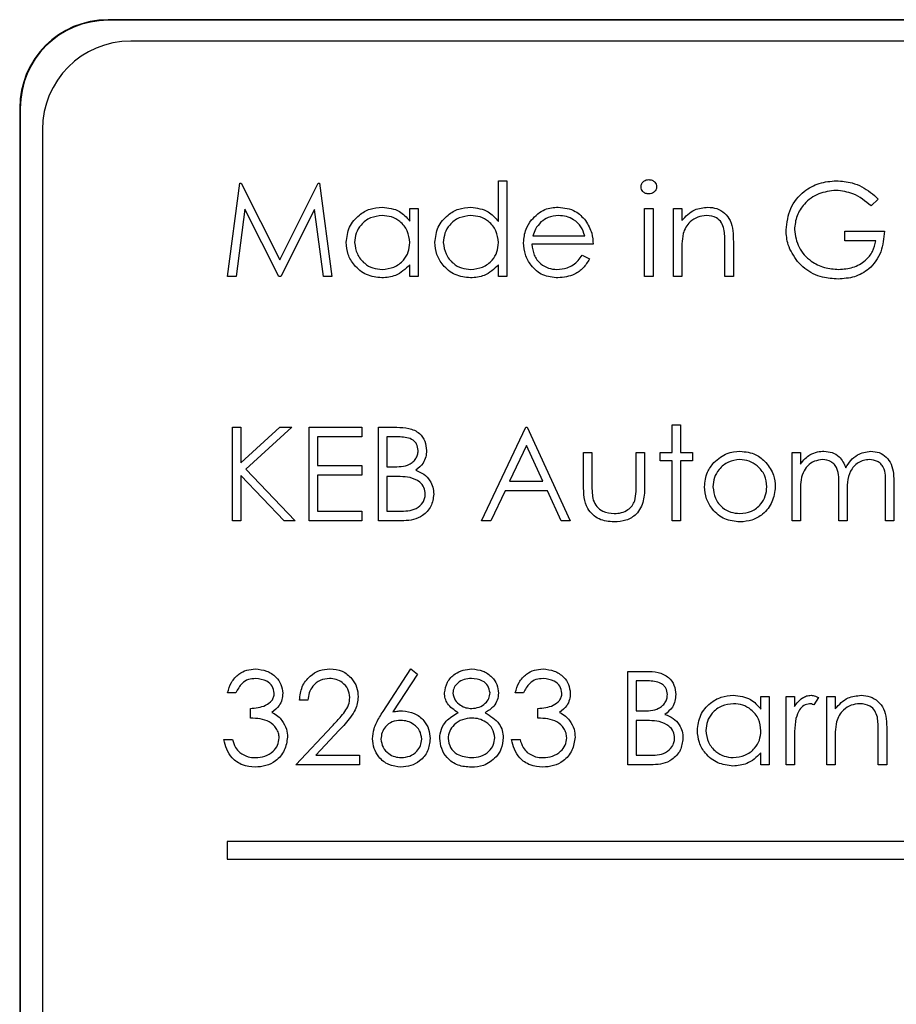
# Paper-space layout 'Blatt3' of a CAD drawing. Header units: millimetres. Extents: x 5 to 418, y 2 to 292.
# Tile 33 of 54: x 111.7 to 114.18, y 186.17 to 188.96. Entities that reach past the tile are written whole.
import ezdxf

# ---------------------------------------------------------------- set-up
doc = ezdxf.new("R2010")
doc.units = ezdxf.units.MM

psp = doc.layouts.new('Blatt3')

# ---------------------------------------------------------------- linework, layer by layer
at = {"color": 7, "linetype": 'Continuous', "lineweight": 25}
for p, q in [((124.5741, 188.9623), (111.9491, 188.9623)), ((124.5741, 188.9606), (111.9491, 188.9606)), ((124.5133, 188.9016), (112.0133, 188.9016)), ((111.6991, 188.7123), (111.6991, 178.5873)), ((111.7008, 188.7123), (111.7008, 178.5873)), ((111.7633, 188.6516), (111.7633, 178.6516)), ((112.2875, 188.2349), (112.3224, 188.4995)), ((112.3224, 188.4995), (112.3258, 188.4995)), ((112.3258, 188.4995), (112.435, 188.2824)), ((112.435, 188.2824), (112.544, 188.4995)), ((112.544, 188.4995), (112.5475, 188.4995)), ((112.5475, 188.4995), (112.5826, 188.2349)), ((113.0541, 188.3908), (113.0541, 188.5062)), ((113.0541, 188.5062), (113.0778, 188.5062)), ((113.0778, 188.5062), (113.0778, 188.2349)), ((114.1294, 188.4543), (114.109, 188.435)), ((112.3367, 188.4257), (112.3114, 188.2349)), ((112.4326, 188.2349), (112.3367, 188.4257)), ((112.5334, 188.4253), (112.4379, 188.2349)), ((112.5587, 188.2349), (112.5334, 188.4253)), ((112.8031, 188.3924), (112.8031, 188.4282)), ((112.8031, 188.4282), (112.8268, 188.4282)), ((112.8268, 188.4282), (112.8268, 188.2349)), ((113.4679, 188.4282), (113.4917, 188.4282)), ((113.4679, 188.2349), (113.4679, 188.4282)), ((113.4917, 188.4282), (113.4917, 188.2349)), ((113.5493, 188.4282), (113.5731, 188.4282)), ((113.5493, 188.2349), (113.5493, 188.4282)), ((113.5731, 188.4282), (113.5731, 188.3934)), ((114.0344, 188.3638), (114.1464, 188.3638)), ((114.0344, 188.3366), (114.0344, 188.3638)), ((113.3221, 188.3265), (113.1491, 188.3265)), ((113.1516, 188.3502), (113.2983, 188.3502)), ((113.6952, 188.2349), (113.6952, 188.3258)), ((113.719, 188.3336), (113.719, 188.2349)), ((114.1226, 188.3366), (114.0344, 188.3366)), ((113.5731, 188.3048), (113.5731, 188.2349)), ((113.2908, 188.2959), (113.3119, 188.2849)), ((112.8031, 188.2349), (112.8031, 188.2683)), ((113.0541, 188.2349), (113.0541, 188.2683)), ((112.3114, 188.2349), (112.2875, 188.2349)), ((112.4379, 188.2349), (112.4326, 188.2349)), ((112.5826, 188.2349), (112.5587, 188.2349)), ((112.8268, 188.2349), (112.8031, 188.2349)), ((113.0778, 188.2349), (113.0541, 188.2349)), ((113.4917, 188.2349), (113.4679, 188.2349)), ((113.5731, 188.2349), (113.5493, 188.2349)), ((113.719, 188.2349), (113.6952, 188.2349)), ((112.3011, 187.8085), (112.3248, 187.8085)), ((112.3011, 187.5439), (112.3011, 187.8085)), ((112.3248, 187.8085), (112.3248, 187.7077)), ((112.3248, 187.7077), (112.4351, 187.8085)), ((112.469, 187.8085), (112.339, 187.6898)), ((112.4351, 187.8085), (112.469, 187.8085)), ((112.5181, 187.5439), (112.5181, 187.8085)), ((112.5181, 187.8085), (112.6674, 187.8085)), ((112.6674, 187.8085), (112.6674, 187.7814)), ((112.7149, 187.5439), (112.7149, 187.8085)), ((112.7149, 187.8085), (112.7665, 187.8085)), ((113.0066, 187.5439), (113.1321, 187.8085)), ((113.1321, 187.8085), (113.1355, 187.8085)), ((113.1355, 187.8085), (113.2576, 187.5439)), ((113.546, 187.8153), (113.5697, 187.8153)), ((113.546, 187.7373), (113.546, 187.8153)), ((113.5697, 187.8153), (113.5697, 187.7373)), ((112.6674, 187.7814), (112.5419, 187.7814)), ((112.5419, 187.7814), (112.5419, 187.6999)), ((112.7709, 187.7814), (112.7386, 187.7814)), ((112.7386, 187.7814), (112.7386, 187.6965)), ((113.1335, 187.7569), (113.0856, 187.6558)), ((113.1802, 187.6558), (113.1335, 187.7569)), ((113.2949, 187.7373), (113.3187, 187.7373)), ((113.2949, 187.6449), (113.2949, 187.7373)), ((113.3187, 187.7373), (113.3187, 187.6476)), ((113.4442, 187.7373), (113.4679, 187.7373)), ((113.4442, 187.6476), (113.4442, 187.7373)), ((113.4679, 187.7373), (113.4679, 187.6431)), ((113.512, 187.7373), (113.546, 187.7373)), ((113.512, 187.7135), (113.512, 187.7373)), ((113.546, 187.7135), (113.512, 187.7135)), ((113.546, 187.5439), (113.546, 187.7135)), ((113.5697, 187.7373), (113.6036, 187.7373)), ((113.5697, 187.7135), (113.5697, 187.5439)), ((113.6036, 187.7135), (113.5697, 187.7135)), ((113.6036, 187.7373), (113.6036, 187.7135)), ((113.8852, 187.7373), (113.9089, 187.7373)), ((113.8852, 187.5439), (113.8852, 187.7373)), ((113.9089, 187.7373), (113.9089, 187.7037)), ((112.339, 187.6898), (112.4791, 187.5439)), ((112.5419, 187.6999), (112.6674, 187.6999)), ((112.6674, 187.6999), (112.6674, 187.6728)), ((112.7386, 187.6965), (112.7546, 187.6965)), ((112.3248, 187.6716), (112.3248, 187.5439)), ((112.4475, 187.5439), (112.3248, 187.6716)), ((112.5419, 187.6728), (112.5419, 187.571)), ((112.6674, 187.6728), (112.5419, 187.6728)), ((112.7386, 187.6694), (112.7386, 187.571)), ((112.7544, 187.6694), (112.7386, 187.6694)), ((113.0856, 187.6558), (113.1802, 187.6558)), ((113.0728, 187.6287), (113.0325, 187.5439)), ((113.1927, 187.6287), (113.0728, 187.6287)), ((113.2318, 187.5439), (113.1927, 187.6287)), ((114.0175, 187.5439), (114.0175, 187.6422)), ((114.1497, 187.5439), (114.1497, 187.6487)), ((114.1735, 187.6486), (114.1735, 187.5439)), ((113.9089, 187.6253), (113.9089, 187.5439)), ((114.0412, 187.6191), (114.0412, 187.5439)), ((112.5419, 187.571), (112.6674, 187.571)), ((112.6674, 187.571), (112.6674, 187.5439)), ((112.7386, 187.571), (112.7725, 187.571)), ((112.3248, 187.5439), (112.3011, 187.5439)), ((112.4791, 187.5439), (112.4475, 187.5439)), ((112.6674, 187.5439), (112.5181, 187.5439)), ((112.7864, 187.5439), (112.7149, 187.5439)), ((113.0325, 187.5439), (113.0066, 187.5439)), ((113.2576, 187.5439), (113.2318, 187.5439)), ((113.5697, 187.5439), (113.546, 187.5439)), ((113.9089, 187.5439), (113.8852, 187.5439)), ((114.0412, 187.5439), (114.0175, 187.5439)), ((114.1735, 187.5439), (114.1497, 187.5439)), ((112.7275, 187.0036), (112.8065, 187.1243)), ((112.8248, 187.1099), (112.7549, 187.003)), ((112.8065, 187.1243), (112.8248, 187.1099)), ((113.4204, 186.8529), (113.4204, 187.1175)), ((113.4204, 187.1175), (113.4721, 187.1175)), ((113.4442, 187.0904), (113.4442, 187.0056)), ((113.4764, 187.0904), (113.4442, 187.0904)), ((112.3112, 187.0565), (112.2875, 187.0565)), ((113.1253, 187.0565), (113.1016, 187.0565)), ((113.797, 187.0463), (113.8207, 187.0463)), ((113.797, 187.0105), (113.797, 187.0463)), ((113.8207, 187.0463), (113.8207, 186.8529)), ((113.8682, 187.0463), (113.8919, 187.0463)), ((113.8682, 186.8529), (113.8682, 187.0463)), ((113.8919, 187.0463), (113.8919, 187.0178)), ((113.9598, 187.043), (113.9468, 187.0225)), ((113.9835, 187.0463), (114.0073, 187.0463)), ((113.9835, 186.8529), (113.9835, 187.0463)), ((114.0073, 187.0463), (114.0073, 187.0114)), ((112.5148, 187.0361), (112.491, 187.0361)), ((112.3519, 186.9852), (112.3519, 187.0124)), ((113.166, 186.9852), (113.166, 187.0124)), ((113.4442, 187.0056), (113.4601, 187.0056)), ((112.4808, 186.8529), (112.5834, 186.9624)), ((113.4442, 186.9784), (113.4442, 186.8801)), ((113.4599, 186.9784), (113.4442, 186.9784)), ((112.6037, 186.9507), (112.5375, 186.8801)), ((114.1294, 186.8529), (114.1294, 186.9439)), ((114.1531, 186.9517), (114.1531, 186.8529)), ((112.2773, 186.9242), (112.3011, 186.9242)), ((113.0914, 186.9242), (113.1152, 186.9242)), ((113.8919, 186.9179), (113.8919, 186.8529)), ((114.0073, 186.9228), (114.0073, 186.8529)), ((112.5375, 186.8801), (112.6606, 186.8801)), ((112.6606, 186.8801), (112.6606, 186.8529)), ((113.4442, 186.8801), (113.478, 186.8801)), ((113.797, 186.8529), (113.797, 186.8864)), ((112.6606, 186.8529), (112.4808, 186.8529)), ((113.492, 186.8529), (113.4204, 186.8529)), ((113.8207, 186.8529), (113.797, 186.8529)), ((113.8919, 186.8529), (113.8682, 186.8529)), ((114.0073, 186.8529), (113.9835, 186.8529)), ((114.1531, 186.8529), (114.1294, 186.8529)), ((112.2867, 186.6358), (112.2867, 186.5858)), ((117.7867, 186.6358), (112.2867, 186.6358)), ((112.2867, 186.5858), (117.7867, 186.5858))]:
    psp.add_line(p, q, dxfattribs=at)
at = {"color": 7, "linetype": 'Continuous', "lineweight": 18}
for p, q in [((111.9491, 188.9606), (111.9491, 188.9623)), ((111.7008, 188.7123), (111.6991, 188.7123))]:
    psp.add_line(p, q, dxfattribs=at)
at = {"color": 7, "linetype": 'Continuous', "lineweight": 25}
for centre, radius in [((111.9491, 188.7123), 0.25), ((111.9491, 188.7123), 0.2483), ((112.0133, 188.6516), 0.25)]:
    psp.add_arc(centre, radius, 90, 180, dxfattribs=at)
for points, knots in [([(113.4578, 188.4892), (113.4582, 188.4923), (113.4591, 188.4985), (113.4653, 188.5051), (113.4723, 188.5091), (113.4772, 188.5094), (113.4797, 188.5096)], [0, 0, 0, 0, 0.279289, 0.558897, 0.779452, 1, 1, 1, 1]), ([(113.4797, 188.5096), (113.4828, 188.5093), (113.4891, 188.5087), (113.4964, 188.5033), (113.5011, 188.4966), (113.5016, 188.4916), (113.5019, 188.4892)], [0, 0, 0, 0, 0.279869, 0.559866, 0.779911, 1, 1, 1, 1]), ([(113.8682, 188.3673), (113.8708, 188.388), (113.876, 188.4295), (113.9141, 188.476), (113.9615, 188.5023), (113.9942, 188.5049), (114.0105, 188.5062)], [0, 0, 0, 0, 0.2795897, 0.5590718, 0.7794111, 1, 1, 1, 1]), ([(114.0105, 188.5062), (114.0257, 188.5051), (114.0506, 188.5033), (114.0829, 188.49), (114.1078, 188.4742), (114.1222, 188.461), (114.1294, 188.4543)], [0, 0, 0, 0, 0.339527, 0.559586, 0.779731, 1, 1, 1, 1]), ([(113.4797, 188.4689), (113.4766, 188.4693), (113.4704, 188.4699), (113.4633, 188.4752), (113.4586, 188.4819), (113.458, 188.4867), (113.4578, 188.4892)], [0, 0, 0, 0, 0.279784, 0.559698, 0.779921, 1, 1, 1, 1]), ([(113.5019, 188.4892), (113.5014, 188.4861), (113.5005, 188.4798), (113.4942, 188.4734), (113.4871, 188.4695), (113.4822, 188.4691), (113.4797, 188.4689)], [0, 0, 0, 0, 0.27916, 0.558862, 0.779356, 1, 1, 1, 1]), ([(114.0097, 188.4791), (113.993, 188.4771), (113.9595, 188.473), (113.9204, 188.4447), (113.8964, 188.4078), (113.8934, 188.3815), (113.8919, 188.3683)], [0, 0, 0, 0, 0.2798474, 0.5595549, 0.7798473, 1, 1, 1, 1]), ([(114.109, 188.435), (114.0927, 188.4485), (114.0635, 188.4725), (114.0261, 188.4771), (114.0097, 188.4791)], [0, 0, 0, 0, 0.55984, 1, 1, 1, 1]), ([(112.6233, 188.3321), (112.6251, 188.3469), (112.6288, 188.3765), (112.6568, 188.4088), (112.6899, 188.4286), (112.7132, 188.4306), (112.7249, 188.4316)], [0, 0, 0, 0, 0.279413, 0.559191, 0.779548, 1, 1, 1, 1]), ([(112.7249, 188.4316), (112.7423, 188.4296), (112.7735, 188.4261), (112.794, 188.4027), (112.8031, 188.3924)], [0, 0, 0, 0, 0.559062, 1, 1, 1, 1]), ([(112.8743, 188.3321), (112.8762, 188.3469), (112.8798, 188.3765), (112.9078, 188.4088), (112.9409, 188.4286), (112.9642, 188.4306), (112.9759, 188.4316)], [0, 0, 0, 0, 0.279413, 0.559191, 0.779548, 1, 1, 1, 1]), ([(112.9759, 188.4316), (112.9933, 188.4292), (113.0247, 188.425), (113.0451, 188.4013), (113.0541, 188.3908)], [0, 0, 0, 0, 0.558426, 1, 1, 1, 1]), ([(113.1476, 188.3956), (113.1595, 188.4073), (113.1807, 188.4282), (113.2102, 188.4306), (113.2232, 188.4316)], [0, 0, 0, 0, 0.5585773, 1, 1, 1, 1]), ([(113.2232, 188.4316), (113.2404, 188.4296), (113.2711, 188.4261), (113.2919, 188.4035), (113.301, 188.3936)], [0, 0, 0, 0, 0.558919, 1, 1, 1, 1]), ([(113.5731, 188.3934), (113.5844, 188.4055), (113.6046, 188.4273), (113.6338, 188.4303), (113.6467, 188.4316)], [0, 0, 0, 0, 0.559141, 1, 1, 1, 1]), ([(113.6467, 188.4316), (113.6553, 188.4309), (113.6727, 188.4293), (113.6954, 188.4154), (113.7185, 188.3845), (113.7188, 188.3546), (113.719, 188.3336)], [0, 0, 0, 0, 0.187021, 0.37389, 0.56061, 1, 1, 1, 1]), ([(112.7252, 188.4079), (112.7138, 188.4066), (112.6912, 188.4039), (112.6654, 188.3838), (112.6499, 188.3585), (112.648, 188.3407), (112.647, 188.3318)], [0, 0, 0, 0, 0.2797672, 0.5592905, 0.7797189, 1, 1, 1, 1]), ([(112.8031, 188.3311), (112.8018, 188.3426), (112.7993, 188.3655), (112.7779, 188.3907), (112.7522, 188.4057), (112.7342, 188.4072), (112.7252, 188.4079)], [0, 0, 0, 0, 0.27966, 0.55921, 0.779487, 1, 1, 1, 1]), ([(112.9762, 188.4079), (112.9648, 188.4066), (112.9422, 188.4039), (112.9164, 188.3838), (112.901, 188.3585), (112.899, 188.3407), (112.8981, 188.3318)], [0, 0, 0, 0, 0.279767, 0.559291, 0.779719, 1, 1, 1, 1]), ([(113.0541, 188.3311), (113.0528, 188.3426), (113.0503, 188.3655), (113.0289, 188.3907), (113.0032, 188.4057), (112.9852, 188.4072), (112.9762, 188.4079)], [0, 0, 0, 0, 0.27966, 0.55921, 0.779487, 1, 1, 1, 1]), ([(113.1253, 188.331), (113.1265, 188.3442), (113.1286, 188.3676), (113.1418, 188.387), (113.1476, 188.3956)], [0, 0, 0, 0, 0.559427, 1, 1, 1, 1]), ([(113.1746, 188.3897), (113.1688, 188.3832), (113.1585, 188.3715), (113.1537, 188.3567), (113.1516, 188.3502)], [0, 0, 0, 0, 0.558795, 1, 1, 1, 1]), ([(113.2244, 188.4079), (113.2141, 188.407), (113.1958, 188.4054), (113.1811, 188.3945), (113.1746, 188.3897)], [0, 0, 0, 0, 0.559458, 1, 1, 1, 1]), ([(113.2983, 188.3502), (113.2954, 188.3594), (113.2896, 188.3776), (113.2693, 188.396), (113.2468, 188.4061), (113.2319, 188.4073), (113.2244, 188.4079)], [0, 0, 0, 0, 0.280138, 0.559194, 0.779598, 1, 1, 1, 1]), ([(113.301, 188.3936), (113.3079, 188.3819), (113.3202, 188.3611), (113.3215, 188.3371), (113.3221, 188.3265)], [0, 0, 0, 0, 0.5588968, 1, 1, 1, 1]), ([(113.6425, 188.4079), (113.6341, 188.407), (113.6174, 188.4053), (113.5977, 188.3917), (113.5834, 188.3753), (113.579, 188.3629), (113.5767, 188.3567)], [0, 0, 0, 0, 0.279553, 0.559373, 0.779703, 1, 1, 1, 1]), ([(113.6924, 188.3698), (113.6905, 188.376), (113.6867, 188.3883), (113.6695, 188.4052), (113.6528, 188.4069), (113.6425, 188.4079)], [0, 0, 0, 0, 0.281192, 0.561331, 1, 1, 1, 1]), ([(113.5767, 188.3567), (113.5754, 188.347), (113.5731, 188.3298), (113.5731, 188.3124), (113.5731, 188.3048)], [0, 0, 0, 0, 0.559658, 1, 1, 1, 1]), ([(113.6952, 188.3258), (113.6953, 188.3341), (113.6953, 188.3488), (113.6933, 188.3634), (113.6924, 188.3698)], [0, 0, 0, 0, 0.560255, 1, 1, 1, 1]), ([(113.9006, 188.2781), (113.8902, 188.2933), (113.8715, 188.3203), (113.8692, 188.3529), (113.8682, 188.3673)], [0, 0, 0, 0, 0.5593165, 1, 1, 1, 1]), ([(113.8919, 188.3683), (113.8947, 188.3508), (113.9001, 188.3158), (113.9352, 188.2789), (113.976, 188.2585), (114.0036, 188.2563), (114.0173, 188.2552)], [0, 0, 0, 0, 0.279061, 0.558584, 0.779236, 1, 1, 1, 1]), ([(114.1464, 188.3638), (114.1447, 188.3438), (114.1415, 188.3039), (114.108, 188.2568), (114.0623, 188.2313), (114.031, 188.2292), (114.0153, 188.2281)], [0, 0, 0, 0, 0.2803512, 0.5593674, 0.7793709, 1, 1, 1, 1]), ([(112.7241, 188.2315), (112.7093, 188.2332), (112.6795, 188.2367), (112.6466, 188.264), (112.6263, 188.297), (112.6243, 188.3204), (112.6233, 188.3321)], [0, 0, 0, 0, 0.279573, 0.559333, 0.779589, 1, 1, 1, 1]), ([(112.647, 188.3318), (112.6486, 188.3205), (112.6519, 188.2979), (112.6727, 188.2727), (112.6983, 188.2578), (112.7161, 188.2561), (112.725, 188.2552)], [0, 0, 0, 0, 0.279429, 0.559146, 0.77957, 1, 1, 1, 1]), ([(112.725, 188.2552), (112.7363, 188.2566), (112.759, 188.2593), (112.7854, 188.2787), (112.8008, 188.3043), (112.8023, 188.3222), (112.8031, 188.3311)], [0, 0, 0, 0, 0.279822, 0.559387, 0.779603, 1, 1, 1, 1]), ([(112.9751, 188.2315), (112.9603, 188.2332), (112.9305, 188.2367), (112.8976, 188.264), (112.8773, 188.297), (112.8753, 188.3204), (112.8743, 188.3321)], [0, 0, 0, 0, 0.279573, 0.559333, 0.779589, 1, 1, 1, 1]), ([(112.8981, 188.3318), (112.8997, 188.3205), (112.9029, 188.2979), (112.9237, 188.2727), (112.9493, 188.2578), (112.9671, 188.2561), (112.976, 188.2552)], [0, 0, 0, 0, 0.279429, 0.559146, 0.77957, 1, 1, 1, 1]), ([(112.976, 188.2552), (112.9873, 188.2566), (113.01, 188.2593), (113.0364, 188.2787), (113.0518, 188.3043), (113.0533, 188.3222), (113.0541, 188.3311)], [0, 0, 0, 0, 0.279822, 0.559387, 0.779603, 1, 1, 1, 1]), ([(113.2226, 188.2315), (113.2079, 188.2328), (113.1785, 188.2354), (113.1469, 188.2637), (113.1285, 188.2967), (113.1264, 188.3196), (113.1253, 188.331)], [0, 0, 0, 0, 0.279885, 0.558859, 0.779462, 1, 1, 1, 1]), ([(113.1491, 188.3265), (113.1503, 188.316), (113.1527, 188.2951), (113.1714, 188.2714), (113.1949, 188.2573), (113.2114, 188.2559), (113.2196, 188.2552)], [0, 0, 0, 0, 0.279963, 0.559359, 0.779526, 1, 1, 1, 1]), ([(114.0173, 188.2552), (114.031, 188.2563), (114.0583, 188.2584), (114.0918, 188.278), (114.115, 188.3052), (114.1201, 188.3262), (114.1226, 188.3366)], [0, 0, 0, 0, 0.280254, 0.559912, 0.779941, 1, 1, 1, 1]), ([(113.2196, 188.2552), (113.2294, 188.2562), (113.2454, 188.2577), (113.2659, 188.2675), (113.2801, 188.2803), (113.2872, 188.2907), (113.2908, 188.2959)], [0, 0, 0, 0, 0.339465, 0.559626, 0.779498, 1, 1, 1, 1]), ([(113.3119, 188.2849), (113.3065, 188.2761), (113.2957, 188.2586), (113.2653, 188.2362), (113.2388, 188.2333), (113.2226, 188.2315)], [0, 0, 0, 0, 0.280919, 0.561407, 1, 1, 1, 1]), ([(114.0153, 188.2281), (114.0006, 188.2289), (113.9763, 188.2304), (113.9446, 188.2423), (113.9202, 188.2573), (113.9072, 188.2712), (113.9006, 188.2781)], [0, 0, 0, 0, 0.339789, 0.559872, 0.779908, 1, 1, 1, 1]), ([(112.8031, 188.2683), (112.7906, 188.2564), (112.7681, 188.2351), (112.7376, 188.2326), (112.7241, 188.2315)], [0, 0, 0, 0, 0.558763, 1, 1, 1, 1]), ([(113.0541, 188.2683), (113.0416, 188.2564), (113.0192, 188.2351), (112.9886, 188.2326), (112.9751, 188.2315)], [0, 0, 0, 0, 0.558763, 1, 1, 1, 1]), ([(112.7665, 187.8085), (112.7778, 187.8082), (112.8004, 187.8078), (112.8302, 187.7943), (112.8476, 187.7695), (112.8496, 187.7518), (112.8506, 187.7429)], [0, 0, 0, 0, 0.281317, 0.559922, 0.779935, 1, 1, 1, 1]), ([(112.8268, 187.7424), (112.8261, 187.749), (112.8249, 187.7588), (112.8165, 187.7689), (112.8007, 187.7802), (112.7841, 187.7808), (112.7709, 187.7814)], [0, 0, 0, 0, 0.249284, 0.374925, 0.500645, 1, 1, 1, 1]), ([(112.7546, 187.6965), (112.7712, 187.6966), (112.792, 187.6966), (112.8125, 187.7101), (112.8204, 187.7193), (112.8259, 187.7303), (112.8265, 187.7384), (112.8268, 187.7424)], [0, 0, 0, 0, 0.498607, 0.624009, 0.749401, 0.874736, 1, 1, 1, 1]), ([(112.8506, 187.7429), (112.8501, 187.7367), (112.8492, 187.7242), (112.8405, 187.703), (112.8278, 187.6928), (112.82, 187.6866)], [0, 0, 0, 0, 0.280867, 0.561527, 1, 1, 1, 1]), ([(113.664, 187.7086), (113.676, 187.719), (113.6974, 187.7375), (113.7254, 187.7397), (113.7377, 187.7406)], [0, 0, 0, 0, 0.55888, 1, 1, 1, 1]), ([(113.7377, 187.7406), (113.7534, 187.739), (113.7815, 187.7361), (113.8021, 187.7171), (113.8112, 187.7088)], [0, 0, 0, 0, 0.559182, 1, 1, 1, 1]), ([(113.9357, 187.7308), (113.9429, 187.734), (113.9556, 187.7396), (113.9695, 187.7403), (113.9756, 187.7406)], [0, 0, 0, 0, 0.559743, 1, 1, 1, 1]), ([(113.9756, 187.7406), (113.9833, 187.7399), (113.9988, 187.7383), (114.024, 187.7241), (114.0322, 187.7054), (114.0371, 187.694)], [0, 0, 0, 0, 0.280809, 0.561507, 1, 1, 1, 1]), ([(114.0371, 187.694), (114.0415, 187.701), (114.0503, 187.7152), (114.0735, 187.735), (114.095, 187.7385), (114.108, 187.7406)], [0, 0, 0, 0, 0.281263, 0.562094, 1, 1, 1, 1]), ([(114.108, 187.7406), (114.1161, 187.7399), (114.1321, 187.7385), (114.153, 187.725), (114.1729, 187.6955), (114.1732, 187.668), (114.1735, 187.6486)], [0, 0, 0, 0, 0.186885, 0.373579, 0.560268, 1, 1, 1, 1]), ([(113.7376, 187.7169), (113.7263, 187.7155), (113.7037, 187.7128), (113.679, 187.6916), (113.6636, 187.6665), (113.6621, 187.6488), (113.6613, 187.6399)], [0, 0, 0, 0, 0.2794842, 0.5592561, 0.7795472, 1, 1, 1, 1]), ([(113.8139, 187.6399), (113.8126, 187.6512), (113.81, 187.6738), (113.7891, 187.6987), (113.7642, 187.7145), (113.7465, 187.7161), (113.7376, 187.7169)], [0, 0, 0, 0, 0.2795862, 0.5593981, 0.7796526, 1, 1, 1, 1]), ([(113.9089, 187.7037), (113.9132, 187.7095), (113.9208, 187.7198), (113.9312, 187.7275), (113.9357, 187.7308)], [0, 0, 0, 0, 0.560148, 1, 1, 1, 1]), ([(113.9714, 187.7169), (113.9637, 187.7159), (113.9481, 187.7139), (113.9284, 187.6999), (113.9093, 187.671), (113.9091, 187.6441), (113.9089, 187.6253)], [0, 0, 0, 0, 0.186544, 0.37335, 0.56013, 1, 1, 1, 1]), ([(114.0175, 187.6422), (114.0182, 187.6596), (114.0191, 187.6813), (114.0058, 187.7031), (113.9926, 187.7141), (113.9799, 187.7158), (113.9714, 187.7169)], [0, 0, 0, 0, 0.500537, 0.625897, 0.751368, 1, 1, 1, 1]), ([(114.1039, 187.7169), (114.0984, 187.7165), (114.0874, 187.7156), (114.0723, 187.7084), (114.0595, 187.6979), (114.0408, 187.6702), (114.041, 187.6418), (114.0412, 187.6191)], [0, 0, 0, 0, 0.125317, 0.250662, 0.376086, 0.501515, 1, 1, 1, 1]), ([(114.1497, 187.6487), (114.1503, 187.6652), (114.151, 187.6858), (114.1368, 187.7052), (114.1238, 187.7147), (114.1119, 187.716), (114.1039, 187.7169)], [0, 0, 0, 0, 0.499445, 0.624933, 0.750561, 1, 1, 1, 1]), ([(112.82, 187.6866), (112.8279, 187.6834), (112.8437, 187.677), (112.8604, 187.6593), (112.8695, 187.6391), (112.8704, 187.6257), (112.8709, 187.619)], [0, 0, 0, 0, 0.280382, 0.559606, 0.779765, 1, 1, 1, 1]), ([(113.6375, 187.64), (113.6389, 187.6543), (113.6414, 187.6798), (113.6571, 187.6998), (113.664, 187.7086)], [0, 0, 0, 0, 0.559285, 1, 1, 1, 1]), ([(113.8112, 187.7088), (113.8197, 187.6973), (113.835, 187.6767), (113.8369, 187.6513), (113.8377, 187.64)], [0, 0, 0, 0, 0.559216, 1, 1, 1, 1]), ([(112.8039, 187.6663), (112.7947, 187.6674), (112.7782, 187.6695), (112.7617, 187.6694), (112.7544, 187.6694)], [0, 0, 0, 0, 0.559734, 1, 1, 1, 1]), ([(112.8472, 187.619), (112.8464, 187.6255), (112.8448, 187.6385), (112.8295, 187.6574), (112.8136, 187.6629), (112.8039, 187.6663)], [0, 0, 0, 0, 0.279944, 0.560429, 1, 1, 1, 1]), ([(113.3816, 187.5405), (113.3669, 187.5417), (113.3376, 187.544), (113.2964, 187.5827), (113.2955, 187.6213), (113.2949, 187.6449)], [0, 0, 0, 0, 0.28097, 0.559785, 1, 1, 1, 1]), ([(113.3187, 187.6476), (113.3187, 187.6391), (113.3186, 187.6239), (113.3213, 187.6089), (113.3224, 187.6024)], [0, 0, 0, 0, 0.560377, 1, 1, 1, 1]), ([(113.4679, 187.6431), (113.4677, 187.6287), (113.4673, 187.6), (113.4487, 187.5622), (113.4156, 187.5427), (113.3929, 187.5412), (113.3816, 187.5405)], [0, 0, 0, 0, 0.281501, 0.559646, 0.779298, 1, 1, 1, 1]), ([(113.4403, 187.6005), (113.4417, 187.6092), (113.4443, 187.6248), (113.4442, 187.6406), (113.4442, 187.6476)], [0, 0, 0, 0, 0.5593706, 1, 1, 1, 1]), ([(113.7377, 187.5405), (113.7229, 187.542), (113.6933, 187.545), (113.6607, 187.5725), (113.6407, 187.6053), (113.6386, 187.6285), (113.6375, 187.64)], [0, 0, 0, 0, 0.279776, 0.559179, 0.779592, 1, 1, 1, 1]), ([(113.6613, 187.6399), (113.6627, 187.6287), (113.6655, 187.6064), (113.6857, 187.581), (113.7112, 187.5666), (113.7288, 187.565), (113.7376, 187.5643)], [0, 0, 0, 0, 0.279618, 0.559167, 0.779512, 1, 1, 1, 1]), ([(113.7376, 187.5643), (113.7488, 187.5655), (113.7712, 187.5681), (113.7966, 187.5883), (113.8114, 187.6135), (113.8131, 187.6311), (113.8139, 187.6399)], [0, 0, 0, 0, 0.279745, 0.559113, 0.779606, 1, 1, 1, 1]), ([(113.8377, 187.64), (113.8359, 187.6253), (113.8322, 187.5959), (113.8056, 187.5629), (113.7725, 187.5432), (113.7493, 187.5414), (113.7377, 187.5405)], [0, 0, 0, 0, 0.279521, 0.559381, 0.779507, 1, 1, 1, 1]), ([(112.7725, 187.571), (112.7897, 187.5711), (112.8157, 187.5711), (112.8385, 187.5914), (112.8461, 187.6065), (112.8468, 187.6148), (112.8472, 187.619)], [0, 0, 0, 0, 0.49936, 0.748736, 0.874399, 1, 1, 1, 1]), ([(112.8709, 187.619), (112.8694, 187.6071), (112.8662, 187.5834), (112.8424, 187.5583), (112.8144, 187.5455), (112.7958, 187.5444), (112.7864, 187.5439)], [0, 0, 0, 0, 0.279141, 0.558654, 0.779059, 1, 1, 1, 1]), ([(113.3224, 187.6024), (113.3254, 187.5959), (113.3312, 187.5829), (113.3525, 187.5675), (113.3707, 187.5655), (113.3818, 187.5643)], [0, 0, 0, 0, 0.280117, 0.560544, 1, 1, 1, 1]), ([(113.3818, 187.5643), (113.3887, 187.5647), (113.4024, 187.5655), (113.4201, 187.5737), (113.4334, 187.5857), (113.438, 187.5955), (113.4403, 187.6005)], [0, 0, 0, 0, 0.2802697, 0.5600069, 0.7800741, 1, 1, 1, 1]), ([(112.2875, 187.0565), (112.2905, 187.0666), (112.2966, 187.087), (112.3168, 187.1094), (112.3413, 187.1224), (112.3579, 187.1237), (112.3662, 187.1243)], [0, 0, 0, 0, 0.2802877, 0.5596797, 0.7797465, 1, 1, 1, 1]), ([(112.3662, 187.1243), (112.377, 187.1231), (112.3984, 187.1208), (112.424, 187.1039), (112.4403, 187.0808), (112.4424, 187.064), (112.4435, 187.0556)], [0, 0, 0, 0, 0.280085, 0.559868, 0.780099, 1, 1, 1, 1]), ([(112.491, 187.0361), (112.4926, 187.049), (112.4956, 187.0747), (112.5182, 187.1041), (112.5469, 187.1217), (112.5672, 187.1234), (112.5773, 187.1243)], [0, 0, 0, 0, 0.280029, 0.559515, 0.779668, 1, 1, 1, 1]), ([(112.5773, 187.1243), (112.5891, 187.1232), (112.6127, 187.121), (112.6389, 187.0995), (112.6547, 187.0733), (112.6564, 187.0549), (112.6572, 187.0456)], [0, 0, 0, 0, 0.27989, 0.559224, 0.779582, 1, 1, 1, 1]), ([(112.9015, 187.0564), (112.9033, 187.067), (112.9071, 187.0882), (112.9289, 187.1102), (112.9538, 187.1223), (112.9706, 187.1236), (112.979, 187.1243)], [0, 0, 0, 0, 0.278806, 0.558457, 0.77916, 1, 1, 1, 1]), ([(112.979, 187.1243), (112.9895, 187.1231), (113.0106, 187.1208), (113.0354, 187.1034), (113.0511, 187.0805), (113.0531, 187.0639), (113.0541, 187.0557)], [0, 0, 0, 0, 0.2799289, 0.5596229, 0.7799456, 1, 1, 1, 1]), ([(113.1016, 187.0565), (113.1046, 187.0666), (113.1107, 187.087), (113.1309, 187.1094), (113.1554, 187.1224), (113.172, 187.1237), (113.1803, 187.1243)], [0, 0, 0, 0, 0.280288, 0.55968, 0.779747, 1, 1, 1, 1]), ([(113.1803, 187.1243), (113.1911, 187.1231), (113.2125, 187.1208), (113.2381, 187.1039), (113.2544, 187.0808), (113.2565, 187.064), (113.2576, 187.0556)], [0, 0, 0, 0, 0.280085, 0.559868, 0.780099, 1, 1, 1, 1]), ([(113.4721, 187.1175), (113.4834, 187.1173), (113.506, 187.1168), (113.5358, 187.1033), (113.5532, 187.0786), (113.5551, 187.0608), (113.5561, 187.052)], [0, 0, 0, 0, 0.281317, 0.559922, 0.779935, 1, 1, 1, 1]), ([(112.3666, 187.0972), (112.3597, 187.0966), (112.3459, 187.0955), (112.3241, 187.0823), (112.3161, 187.0663), (112.3112, 187.0565)], [0, 0, 0, 0, 0.280636, 0.560364, 1, 1, 1, 1]), ([(112.4198, 187.0557), (112.4184, 187.0626), (112.4157, 187.0765), (112.3955, 187.0936), (112.3775, 187.0958), (112.3666, 187.0972)], [0, 0, 0, 0, 0.278859, 0.560074, 1, 1, 1, 1]), ([(112.5761, 187.0972), (112.567, 187.0962), (112.549, 187.0944), (112.5286, 187.0779), (112.5176, 187.0572), (112.5157, 187.0431), (112.5148, 187.0361)], [0, 0, 0, 0, 0.279699, 0.558847, 0.779176, 1, 1, 1, 1]), ([(112.6335, 187.0435), (112.6324, 187.0517), (112.6301, 187.0681), (112.614, 187.0854), (112.5954, 187.0957), (112.5825, 187.0967), (112.5761, 187.0972)], [0, 0, 0, 0, 0.279126, 0.558978, 0.77935, 1, 1, 1, 1]), ([(112.9777, 187.0972), (112.9707, 187.0967), (112.9568, 187.0958), (112.9398, 187.086), (112.9274, 187.0724), (112.9259, 187.0615), (112.9252, 187.056)], [0, 0, 0, 0, 0.280651, 0.560566, 0.78062, 1, 1, 1, 1]), ([(113.0304, 187.0566), (113.0289, 187.0634), (113.0261, 187.077), (113.0066, 187.0946), (112.9886, 187.0962), (112.9777, 187.0972)], [0, 0, 0, 0, 0.278971, 0.559919, 1, 1, 1, 1]), ([(113.1807, 187.0972), (113.1738, 187.0966), (113.16, 187.0955), (113.1382, 187.0823), (113.1302, 187.0663), (113.1253, 187.0565)], [0, 0, 0, 0, 0.280636, 0.560364, 1, 1, 1, 1]), ([(113.2339, 187.0557), (113.2325, 187.0626), (113.2298, 187.0765), (113.2096, 187.0936), (113.1916, 187.0958), (113.1807, 187.0972)], [0, 0, 0, 0, 0.278859, 0.560074, 1, 1, 1, 1]), ([(113.5324, 187.0515), (113.5316, 187.058), (113.5305, 187.0678), (113.5221, 187.0779), (113.5063, 187.0892), (113.4897, 187.0898), (113.4764, 187.0904)], [0, 0, 0, 0, 0.2492836, 0.3749253, 0.5006447, 1, 1, 1, 1]), ([(112.3519, 187.0124), (112.3669, 187.0137), (112.3893, 187.0158), (112.4112, 187.0313), (112.4187, 187.0445), (112.4194, 187.0519), (112.4198, 187.0557)], [0, 0, 0, 0, 0.499418, 0.749016, 0.874544, 1, 1, 1, 1]), ([(112.4435, 187.0556), (112.4431, 187.0494), (112.4422, 187.0372), (112.4327, 187.0169), (112.4202, 187.0071), (112.4126, 187.0011)], [0, 0, 0, 0, 0.280508, 0.560792, 1, 1, 1, 1]), ([(112.5834, 186.9624), (112.5911, 186.9705), (112.6036, 186.9838), (112.6198, 187.0032), (112.6313, 187.0219), (112.6328, 187.0363), (112.6335, 187.0435)], [0, 0, 0, 0, 0.340542, 0.56085, 0.780599, 1, 1, 1, 1]), ([(112.6572, 187.0456), (112.6556, 187.0329), (112.653, 187.0119), (112.636, 186.9877), (112.6205, 186.9688), (112.6093, 186.9567), (112.6037, 186.9507)], [0, 0, 0, 0, 0.33837, 0.558748, 0.779361, 1, 1, 1, 1]), ([(112.9401, 187.0003), (112.9287, 187.0079), (112.9129, 187.0184), (112.9028, 187.0406), (112.9019, 187.0512), (112.9015, 187.0564)], [0, 0, 0, 0, 0.5577522, 0.7789324, 1, 1, 1, 1]), ([(112.9252, 187.056), (112.9267, 187.049), (112.9297, 187.0349), (112.9454, 187.0216), (112.9619, 187.0136), (112.973, 187.0128), (112.9786, 187.0124)], [0, 0, 0, 0, 0.2777214, 0.5582236, 0.7790716, 1, 1, 1, 1]), ([(112.9786, 187.0124), (112.9856, 187.0131), (112.9997, 187.0146), (113.0167, 187.0253), (113.0278, 187.0401), (113.0295, 187.0511), (113.0304, 187.0566)], [0, 0, 0, 0, 0.280237, 0.5601454, 0.7804348, 1, 1, 1, 1]), ([(113.0541, 187.0557), (113.0535, 187.0491), (113.0523, 187.0359), (113.0398, 187.015), (113.0253, 187.0059), (113.0165, 187.0003)], [0, 0, 0, 0, 0.280159, 0.560243, 1, 1, 1, 1]), ([(113.166, 187.0124), (113.181, 187.0137), (113.2034, 187.0158), (113.2253, 187.0313), (113.2328, 187.0445), (113.2335, 187.0519), (113.2339, 187.0557)], [0, 0, 0, 0, 0.499418, 0.749016, 0.874544, 1, 1, 1, 1]), ([(113.2576, 187.0556), (113.2572, 187.0494), (113.2563, 187.0372), (113.2468, 187.0169), (113.2343, 187.0071), (113.2267, 187.0011)], [0, 0, 0, 0, 0.280508, 0.560792, 1, 1, 1, 1]), ([(113.4601, 187.0056), (113.4768, 187.0056), (113.4976, 187.0057), (113.518, 187.0191), (113.526, 187.0283), (113.5314, 187.0394), (113.5321, 187.0474), (113.5324, 187.0515)], [0, 0, 0, 0, 0.498607, 0.624009, 0.749401, 0.874736, 1, 1, 1, 1]), ([(113.5561, 187.052), (113.5557, 187.0457), (113.5548, 187.0332), (113.5461, 187.012), (113.5333, 187.0019), (113.5255, 186.9957)], [0, 0, 0, 0, 0.280867, 0.561527, 1, 1, 1, 1]), ([(113.6172, 186.9501), (113.619, 186.965), (113.6227, 186.9946), (113.6507, 187.0269), (113.6838, 187.0467), (113.7071, 187.0487), (113.7187, 187.0497)], [0, 0, 0, 0, 0.279413, 0.559191, 0.779548, 1, 1, 1, 1]), ([(113.7187, 187.0497), (113.7362, 187.0477), (113.7674, 187.0442), (113.7879, 187.0208), (113.797, 187.0105)], [0, 0, 0, 0, 0.559062, 1, 1, 1, 1]), ([(113.8919, 187.0178), (113.8986, 187.0269), (113.9079, 187.0396), (113.926, 187.0485), (113.9348, 187.0493), (113.9391, 187.0497)], [0, 0, 0, 0, 0.558788, 0.779481, 1, 1, 1, 1]), ([(113.9391, 187.0497), (113.9432, 187.0492), (113.9506, 187.0483), (113.957, 187.0447), (113.9598, 187.043)], [0, 0, 0, 0, 0.559243, 1, 1, 1, 1]), ([(114.0073, 187.0114), (114.0186, 187.0236), (114.0387, 187.0453), (114.068, 187.0483), (114.0808, 187.0497)], [0, 0, 0, 0, 0.559141, 1, 1, 1, 1]), ([(114.0808, 187.0497), (114.0895, 187.0489), (114.1068, 187.0474), (114.1296, 187.0335), (114.1527, 187.0026), (114.153, 186.9727), (114.1531, 186.9517)], [0, 0, 0, 0, 0.187021, 0.37389, 0.56061, 1, 1, 1, 1]), ([(113.7191, 187.0259), (113.7077, 187.0246), (113.6851, 187.022), (113.6593, 187.0018), (113.6438, 186.9765), (113.6419, 186.9588), (113.6409, 186.9499)], [0, 0, 0, 0, 0.279767, 0.559291, 0.779719, 1, 1, 1, 1]), ([(113.797, 186.9492), (113.7957, 186.9606), (113.7932, 186.9836), (113.7718, 187.0088), (113.746, 187.0238), (113.7281, 187.0252), (113.7191, 187.0259)], [0, 0, 0, 0, 0.27966, 0.55921, 0.779487, 1, 1, 1, 1]), ([(113.9346, 187.0259), (113.929, 187.0247), (113.9178, 187.0223), (113.9034, 187.0067), (113.8989, 186.9928), (113.8962, 186.9843)], [0, 0, 0, 0, 0.278336, 0.558768, 1, 1, 1, 1]), ([(113.9468, 187.0225), (113.9446, 187.0235), (113.9407, 187.0253), (113.9365, 187.0257), (113.9346, 187.0259)], [0, 0, 0, 0, 0.560396, 1, 1, 1, 1]), ([(114.0767, 187.0259), (114.0683, 187.0251), (114.0516, 187.0233), (114.0319, 187.0097), (114.0176, 186.9934), (114.0132, 186.9809), (114.0109, 186.9747)], [0, 0, 0, 0, 0.279553, 0.559373, 0.779703, 1, 1, 1, 1]), ([(114.1266, 186.9879), (114.1247, 186.994), (114.1209, 187.0063), (114.1037, 187.0232), (114.0869, 187.0249), (114.0767, 187.0259)], [0, 0, 0, 0, 0.281192, 0.561331, 1, 1, 1, 1]), ([(112.4126, 187.0011), (112.4188, 186.9979), (112.4298, 186.9922), (112.4378, 186.9827), (112.4413, 186.9785)], [0, 0, 0, 0, 0.559795, 1, 1, 1, 1]), ([(112.6979, 186.9267), (112.6989, 186.9362), (112.7004, 186.9518), (112.7088, 186.9719), (112.7175, 186.9881), (112.7242, 186.9984), (112.7275, 187.0036)], [0, 0, 0, 0, 0.3393742, 0.5594856, 0.7797313, 1, 1, 1, 1]), ([(112.7549, 187.003), (112.7599, 187.0038), (112.769, 187.0053), (112.7782, 187.0055), (112.7823, 187.0056)], [0, 0, 0, 0, 0.5599103, 1, 1, 1, 1]), ([(112.7823, 187.0056), (112.7938, 187.0043), (112.817, 187.0016), (112.8428, 186.9804), (112.8585, 186.9545), (112.86, 186.9363), (112.8608, 186.9272)], [0, 0, 0, 0, 0.279638, 0.559326, 0.779527, 1, 1, 1, 1]), ([(112.8879, 186.9278), (112.8888, 186.9367), (112.8905, 186.9543), (112.9083, 186.9818), (112.928, 186.9933), (112.9401, 187.0003)], [0, 0, 0, 0, 0.2799866, 0.5599013, 1, 1, 1, 1]), ([(113.0165, 187.0003), (113.0315, 186.9912), (113.0524, 186.9786), (113.0661, 186.9502), (113.0672, 186.9367), (113.0677, 186.93)], [0, 0, 0, 0, 0.558271, 0.779089, 1, 1, 1, 1]), ([(113.2267, 187.0011), (113.2329, 186.9979), (113.2439, 186.9922), (113.2519, 186.9827), (113.2554, 186.9785)], [0, 0, 0, 0, 0.559795, 1, 1, 1, 1]), ([(113.5255, 186.9957), (113.5335, 186.9924), (113.5493, 186.986), (113.566, 186.9683), (113.575, 186.9481), (113.576, 186.9347), (113.5765, 186.928)], [0, 0, 0, 0, 0.280382, 0.559606, 0.779765, 1, 1, 1, 1]), ([(114.1294, 186.9439), (114.1294, 186.9521), (114.1295, 186.9669), (114.1275, 186.9815), (114.1266, 186.9879)], [0, 0, 0, 0, 0.5602545, 1, 1, 1, 1]), ([(112.4333, 186.9293), (112.433, 186.9339), (112.4322, 186.9431), (112.4239, 186.9598), (112.3993, 186.9826), (112.3709, 186.9842), (112.3519, 186.9852)], [0, 0, 0, 0, 0.125587, 0.2511907, 0.500605, 1, 1, 1, 1]), ([(112.4413, 186.9785), (112.4464, 186.9704), (112.4554, 186.956), (112.4566, 186.939), (112.4571, 186.9315)], [0, 0, 0, 0, 0.5594191, 1, 1, 1, 1]), ([(112.7773, 186.9784), (112.7692, 186.9778), (112.7531, 186.9764), (112.7346, 186.9624), (112.7234, 186.9447), (112.7223, 186.9321), (112.7217, 186.9258)], [0, 0, 0, 0, 0.2801275, 0.5595148, 0.7797192, 1, 1, 1, 1]), ([(112.837, 186.9258), (112.8358, 186.934), (112.8333, 186.9507), (112.816, 186.9674), (112.7968, 186.9771), (112.7838, 186.978), (112.7773, 186.9784)], [0, 0, 0, 0, 0.278754, 0.558605, 0.779147, 1, 1, 1, 1]), ([(112.9792, 186.9852), (112.9699, 186.9844), (112.9513, 186.9829), (112.9294, 186.968), (112.9143, 186.9489), (112.9125, 186.9343), (112.9116, 186.927)], [0, 0, 0, 0, 0.280283, 0.560138, 0.780298, 1, 1, 1, 1]), ([(113.0439, 186.9295), (113.0424, 186.9383), (113.0393, 186.9559), (113.0205, 186.9734), (113.0001, 186.9837), (112.9862, 186.9847), (112.9792, 186.9852)], [0, 0, 0, 0, 0.278303, 0.558509, 0.779146, 1, 1, 1, 1]), ([(113.2474, 186.9293), (113.2471, 186.9339), (113.2463, 186.9431), (113.238, 186.9598), (113.2134, 186.9826), (113.185, 186.9842), (113.166, 186.9852)], [0, 0, 0, 0, 0.125587, 0.251191, 0.500605, 1, 1, 1, 1]), ([(113.2554, 186.9785), (113.2605, 186.9704), (113.2695, 186.956), (113.2707, 186.939), (113.2712, 186.9315)], [0, 0, 0, 0, 0.559419, 1, 1, 1, 1]), ([(113.5094, 186.9753), (113.5002, 186.9765), (113.4838, 186.9785), (113.4672, 186.9785), (113.4599, 186.9784)], [0, 0, 0, 0, 0.559734, 1, 1, 1, 1]), ([(113.5527, 186.928), (113.5519, 186.9345), (113.5504, 186.9475), (113.5351, 186.9664), (113.5191, 186.9719), (113.5094, 186.9753)], [0, 0, 0, 0, 0.279944, 0.560429, 1, 1, 1, 1]), ([(113.8962, 186.9843), (113.8946, 186.9719), (113.8918, 186.9499), (113.8919, 186.9277), (113.8919, 186.9179)], [0, 0, 0, 0, 0.559636, 1, 1, 1, 1]), ([(114.0109, 186.9747), (114.0096, 186.9651), (114.0072, 186.9479), (114.0073, 186.9305), (114.0073, 186.9228)], [0, 0, 0, 0, 0.559658, 1, 1, 1, 1]), ([(112.4571, 186.9315), (112.4552, 186.9185), (112.4514, 186.8926), (112.4266, 186.864), (112.3963, 186.8485), (112.3758, 186.8469), (112.3656, 186.8461)], [0, 0, 0, 0, 0.279304, 0.558838, 0.779277, 1, 1, 1, 1]), ([(113.2712, 186.9315), (113.2693, 186.9185), (113.2655, 186.8926), (113.2407, 186.864), (113.2104, 186.8485), (113.1899, 186.8469), (113.1797, 186.8461)], [0, 0, 0, 0, 0.279304, 0.558838, 0.779277, 1, 1, 1, 1]), ([(113.718, 186.8495), (113.7031, 186.8513), (113.6734, 186.8548), (113.6405, 186.8821), (113.6202, 186.9151), (113.6182, 186.9385), (113.6172, 186.9501)], [0, 0, 0, 0, 0.279573, 0.559333, 0.779589, 1, 1, 1, 1]), ([(113.6409, 186.9499), (113.6425, 186.9386), (113.6457, 186.916), (113.6666, 186.8908), (113.6921, 186.8759), (113.7099, 186.8742), (113.7188, 186.8733)], [0, 0, 0, 0, 0.2794286, 0.5591463, 0.7795701, 1, 1, 1, 1]), ([(113.7188, 186.8733), (113.7302, 186.8747), (113.7528, 186.8774), (113.7793, 186.8968), (113.7946, 186.9224), (113.7962, 186.9402), (113.797, 186.9492)], [0, 0, 0, 0, 0.279822, 0.559387, 0.779603, 1, 1, 1, 1]), ([(112.3656, 186.8461), (112.3534, 186.8472), (112.3292, 186.8493), (112.3005, 186.8696), (112.2839, 186.8964), (112.2795, 186.9149), (112.2773, 186.9242)], [0, 0, 0, 0, 0.279886, 0.558979, 0.779263, 1, 1, 1, 1]), ([(112.3011, 186.9242), (112.3035, 186.9165), (112.3078, 186.9028), (112.3175, 186.8922), (112.3218, 186.8876)], [0, 0, 0, 0, 0.560694, 1, 1, 1, 1]), ([(112.366, 186.8733), (112.3752, 186.8739), (112.3935, 186.8751), (112.4156, 186.8889), (112.4307, 186.9077), (112.4325, 186.9221), (112.4333, 186.9293)], [0, 0, 0, 0, 0.280599, 0.560151, 0.780303, 1, 1, 1, 1]), ([(112.7781, 186.8461), (112.7662, 186.8476), (112.7426, 186.8504), (112.7158, 186.8719), (112.7007, 186.8989), (112.6988, 186.9174), (112.6979, 186.9267)], [0, 0, 0, 0, 0.27967, 0.559085, 0.779558, 1, 1, 1, 1]), ([(112.7217, 186.9258), (112.7228, 186.9176), (112.7251, 186.9014), (112.7416, 186.8846), (112.7602, 186.8747), (112.773, 186.8738), (112.7793, 186.8733)], [0, 0, 0, 0, 0.279059, 0.55882, 0.779303, 1, 1, 1, 1]), ([(112.8608, 186.9272), (112.8594, 186.9151), (112.8567, 186.8909), (112.8341, 186.864), (112.8065, 186.8488), (112.7876, 186.847), (112.7781, 186.8461)], [0, 0, 0, 0, 0.279631, 0.55896, 0.779478, 1, 1, 1, 1]), ([(112.7793, 186.8733), (112.7875, 186.8741), (112.8037, 186.8757), (112.8226, 186.8893), (112.835, 186.9066), (112.8363, 186.9194), (112.837, 186.9258)], [0, 0, 0, 0, 0.280018, 0.559853, 0.779987, 1, 1, 1, 1]), ([(112.9774, 186.8461), (112.9646, 186.8469), (112.9391, 186.8485), (112.9093, 186.87), (112.8913, 186.8979), (112.889, 186.9179), (112.8879, 186.9278)], [0, 0, 0, 0, 0.280545, 0.559269, 0.779816, 1, 1, 1, 1]), ([(112.9116, 186.927), (112.9131, 186.9182), (112.9161, 186.9005), (112.9406, 186.8772), (112.9636, 186.8748), (112.9777, 186.8733)], [0, 0, 0, 0, 0.279833, 0.560198, 1, 1, 1, 1]), ([(112.9777, 186.8733), (112.9868, 186.8739), (113.005, 186.8752), (113.0269, 186.889), (113.0414, 186.9081), (113.0431, 186.9224), (113.0439, 186.9295)], [0, 0, 0, 0, 0.280602, 0.559962, 0.78018, 1, 1, 1, 1]), ([(113.0677, 186.93), (113.0666, 186.9187), (113.0647, 186.8986), (113.0529, 186.8824), (113.0476, 186.8752)], [0, 0, 0, 0, 0.559346, 1, 1, 1, 1]), ([(113.1797, 186.8461), (113.1675, 186.8472), (113.1433, 186.8493), (113.1146, 186.8696), (113.098, 186.8964), (113.0936, 186.9149), (113.0914, 186.9242)], [0, 0, 0, 0, 0.279886, 0.558979, 0.779263, 1, 1, 1, 1]), ([(113.1152, 186.9242), (113.1176, 186.9165), (113.1219, 186.9028), (113.1316, 186.8922), (113.1359, 186.8876)], [0, 0, 0, 0, 0.5606944, 1, 1, 1, 1]), ([(113.1801, 186.8733), (113.1893, 186.8739), (113.2076, 186.8751), (113.2297, 186.8889), (113.2448, 186.9077), (113.2466, 186.9221), (113.2474, 186.9293)], [0, 0, 0, 0, 0.2805991, 0.5601509, 0.7803026, 1, 1, 1, 1]), ([(113.478, 186.8801), (113.4953, 186.8801), (113.5212, 186.8801), (113.544, 186.9004), (113.5517, 186.9155), (113.5524, 186.9239), (113.5527, 186.928)], [0, 0, 0, 0, 0.49936, 0.748736, 0.874399, 1, 1, 1, 1]), ([(113.5765, 186.928), (113.5749, 186.9162), (113.5718, 186.8924), (113.548, 186.8673), (113.5199, 186.8545), (113.5013, 186.8535), (113.492, 186.8529)], [0, 0, 0, 0, 0.279141, 0.558654, 0.779059, 1, 1, 1, 1]), ([(112.3218, 186.8876), (112.3294, 186.8828), (112.343, 186.8743), (112.3589, 186.8736), (112.366, 186.8733)], [0, 0, 0, 0, 0.558748, 1, 1, 1, 1]), ([(113.0476, 186.8752), (113.0362, 186.8655), (113.0158, 186.8481), (112.9892, 186.8468), (112.9774, 186.8461)], [0, 0, 0, 0, 0.557758, 1, 1, 1, 1]), ([(113.1359, 186.8876), (113.1435, 186.8828), (113.1571, 186.8743), (113.173, 186.8736), (113.1801, 186.8733)], [0, 0, 0, 0, 0.558748, 1, 1, 1, 1]), ([(113.797, 186.8864), (113.7844, 186.8745), (113.762, 186.8532), (113.7315, 186.8507), (113.718, 186.8495)], [0, 0, 0, 0, 0.558763, 1, 1, 1, 1])]:
    psp.add_open_spline(points, degree=3, knots=knots, dxfattribs=at)

doc.saveas('drawing.dxf')
